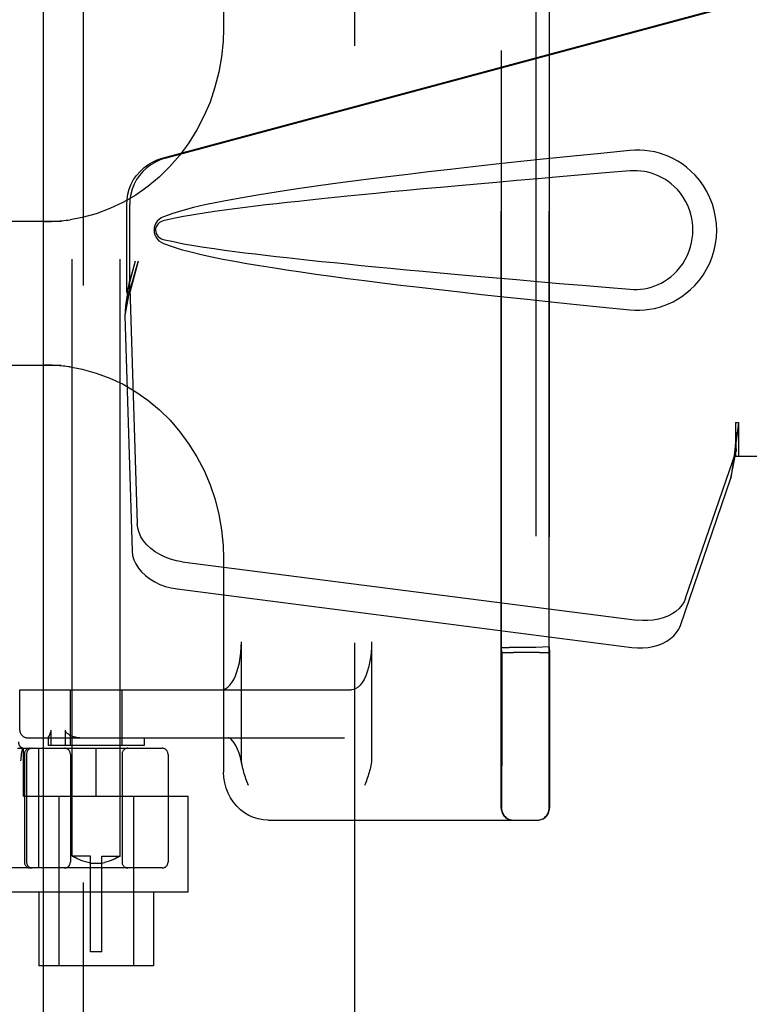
# Model space of a CAD drawing. Header units: inches. Extents: x 0 to 283, y 0 to 183.
# Tile 54 of 83: x 99.17 to 101.07, y 91.9 to 94.47. Entities that reach past the tile are written whole.
import ezdxf

# ---------------------------------------------------------------- set-up
doc = ezdxf.new("R2010")
doc.units = ezdxf.units.IN
doc.header["$LTSCALE"] = 15.583333
doc.header["$MEASUREMENT"] = 0
doc.linetypes.add('HIDDEN', pattern=[0.2, 0.1, -0.1])
doc.layers.add('DEFAULT_2', color=8, linetype='HIDDEN')
doc.layers.add('RIGHTHAND_DOOR_ASSEMBLY', color=7, linetype='CONTINUOUS')

msp = doc.modelspace()

# ---------------------------------------------------------------- linework, layer by layer
at = {"layer": 'DEFAULT_2', "color": 8, "linetype": 'HIDDEN'}
for p, q in [((100.0419, 63.2353), (100.0419, 124.2773)), ((99.3044, 92.2873), (99.3044, 95.7373)), ((99.4294, 92.2873), (99.4294, 95.7373)), ((100.4246, 92.4123), (100.4246, 95.1003)), ((100.5496, 92.4123), (100.5496, 95.1003)), ((99.6996, 95.0063), (99.6996, 94.4477)), ((100.4251, 92.8322), (100.4251, 94.6803)), ((100.5151, 94.6807), (100.5151, 92.8319)), ((100.55, 94.6794), (100.55, 92.8332)), ((99.2757, 93.9438), (98.7981, 93.9438)), ((98.7981, 93.5688), (99.2757, 93.5688)), ((99.6996, 93.0649), (99.6996, 92.5063)), ((99.746, 92.5448), (99.746, 92.8463)), ((100.086, 92.8463), (100.086, 92.5448)), ((100.4258, 92.8193), (100.4251, 92.8322)), ((100.5151, 92.8319), (100.4451, 92.8319)), ((100.55, 92.8332), (100.5151, 92.8319)), ((100.55, 92.8332), (100.5508, 92.8193)), ((100.4472, 92.8188), (100.4568, 92.8188)), ((100.5247, 92.8188), (100.4568, 92.8188)), ((100.5247, 92.8188), (100.5338, 92.8188)), ((100.5338, 92.8188), (100.5417, 92.8189)), ((99.1673, 92.7213), (100.0333, 92.7213)), ((99.1673, 92.6163), (99.1673, 92.7213)), ((99.1675, 92.6163), (99.1675, 92.7213)), ((99.2994, 92.5763), (99.2994, 92.7213)), ((99.4344, 92.5763), (99.4344, 92.7213)), ((99.2438, 92.6008), (99.2456, 92.6045)), ((99.2493, 92.5763), (99.2493, 92.6163)), ((99.286, 92.6163), (99.286, 92.5763)), ((99.1873, 92.5963), (100.0152, 92.5963)), ((99.2419, 92.5965), (99.2419, 92.5763)), ((99.242, 92.5963), (99.2419, 92.5964)), ((99.4919, 92.5763), (99.2419, 92.5763)), ((99.4919, 92.5963), (99.4919, 92.5763)), ((99.1617, 92.5688), (99.5394, 92.5688)), ((99.1722, 92.5547), (99.1721, 92.5542)), ((99.1722, 92.5547), (99.1756, 92.5692)), ((99.1769, 92.4438), (99.1769, 92.5688)), ((99.1794, 92.5538), (99.1794, 92.2713)), ((99.1851, 92.5538), (99.1851, 92.2713)), ((99.2171, 92.2563), (99.2171, 92.5688)), ((99.2994, 92.5538), (99.2994, 92.2713)), ((99.3669, 92.4438), (99.3669, 92.5688)), ((99.4344, 92.5538), (99.4344, 92.2713)), ((99.5544, 92.5538), (99.5544, 92.2713)), ((99.1701, 92.5359), (99.1706, 92.5402)), ((100.4257, 92.5344), (100.4256, 92.5108)), ((100.5507, 92.5344), (100.5506, 92.5108)), ((100.4256, 92.5108), (100.4256, 92.4797)), ((100.5506, 92.5108), (100.5506, 92.4796)), ((100.4256, 92.4797), (100.4255, 92.4288)), ((100.5506, 92.4796), (100.5505, 92.4287)), ((99.1769, 92.4438), (99.6069, 92.4438)), ((99.2694, 92.4438), (99.2694, 92.0013)), ((99.4644, 92.4438), (99.4644, 92.0013)), ((99.6069, 92.1943), (99.6069, 92.4438)), ((99.8158, 92.3813), (100.5194, 92.3813)), ((99.3519, 92.2873), (99.3044, 92.2873)), ((99.3044, 92.2873), (99.3048, 92.2871)), ((99.3077, 92.2855), (99.3048, 92.2871)), ((99.3102, 92.2841), (99.3076, 92.2855)), ((99.3135, 92.2824), (99.3102, 92.2842)), ((99.3175, 92.2805), (99.3135, 92.2825)), ((99.3222, 92.2784), (99.3175, 92.2805)), ((99.3275, 92.2762), (99.3221, 92.2784)), ((99.3332, 92.2741), (99.3274, 92.2762)), ((99.3393, 92.2722), (99.3332, 92.2741)), ((99.3455, 92.2706), (99.3392, 92.2722)), ((99.3519, 92.2693), (99.3455, 92.2706)), ((99.3519, 92.0373), (99.3519, 92.2873)), ((99.3819, 92.2681), (99.3519, 92.2681)), ((99.3819, 92.2873), (99.4294, 92.2873)), ((99.3819, 92.0373), (99.3819, 92.2873)), ((99.3819, 92.2693), (99.3883, 92.2706)), ((99.3946, 92.2722), (99.3883, 92.2706)), ((99.4007, 92.2741), (99.3945, 92.2722)), ((99.4064, 92.2762), (99.4006, 92.2741)), ((99.4117, 92.2784), (99.4063, 92.2762)), ((99.4164, 92.2805), (99.4116, 92.2784)), ((99.4204, 92.2825), (99.4163, 92.2805)), ((99.4236, 92.2842), (99.4203, 92.2824)), ((99.4262, 92.2855), (99.4236, 92.2841)), ((99.4291, 92.2871), (99.4262, 92.2855)), ((99.4291, 92.2871), (99.4294, 92.2873)), ((99.5394, 92.2563), (97.0444, 92.2563)), ((99.1269, 92.1943), (99.6069, 92.1943)), ((99.2169, 92.1943), (99.2169, 92.0013)), ((99.5169, 92.1943), (99.5169, 92.0013)), ((99.3819, 92.0373), (99.3519, 92.0373)), ((99.5169, 92.0013), (99.2169, 92.0013))]:
    msp.add_line(p, q, dxfattribs=at)
for points in [[(99.6996, 94.4477), (99.6984, 94.4139), (99.6942, 94.3734), (99.6871, 94.3334), (99.677, 94.2941), (99.6641, 94.2557), (99.6483, 94.2186), (99.6298, 94.183), (99.6088, 94.149), (99.5853, 94.1171), (99.5595, 94.0873), (99.5315, 94.0598), (99.5016, 94.035), (99.47, 94.0129), (99.4368, 93.9936), (99.4022, 93.9773), (99.3666, 93.9642), (99.3301, 93.9543), (99.2987, 93.9484)], [(99.232, 93.9438), (99.2378, 93.9438), (99.2435, 93.9439), (99.2493, 93.9441), (99.2549, 93.9443), (99.2606, 93.9446), (99.2662, 93.9449), (99.2717, 93.9453), (99.2773, 93.9458), (99.2827, 93.9464), (99.2881, 93.947), (99.2935, 93.9477), (99.2988, 93.9484)], [(99.2988, 93.5642), (99.2943, 93.5648), (99.2897, 93.5654), (99.285, 93.566), (99.2804, 93.5665), (99.2757, 93.5669), (99.2709, 93.5673), (99.2662, 93.5677), (99.2614, 93.568), (99.2566, 93.5682), (99.2517, 93.5684), (99.2468, 93.5686), (99.2419, 93.5687), (99.237, 93.5688), (99.232, 93.5688)], [(99.2987, 93.5642), (99.3305, 93.5582), (99.367, 93.5482), (99.4026, 93.5351), (99.4372, 93.5188), (99.4704, 93.4994), (99.5021, 93.4772), (99.532, 93.4523), (99.5599, 93.4248), (99.5857, 93.395), (99.6091, 93.363), (99.6301, 93.3291), (99.6485, 93.2935), (99.6643, 93.2563), (99.6772, 93.218), (99.6872, 93.1787), (99.6943, 93.1387), (99.6984, 93.0982), (99.6996, 93.0648)], [(99.6933, 92.7213), (99.6993, 92.7221), (99.705, 92.7244), (99.7107, 92.7283), (99.7162, 92.7337), (99.7214, 92.7405), (99.7262, 92.7486), (99.7306, 92.7579), (99.7345, 92.7684), (99.738, 92.7798), (99.7408, 92.7921), (99.7431, 92.805), (99.7447, 92.8185), (99.7457, 92.8322), (99.746, 92.8463)], [(100.086, 92.8463), (100.0857, 92.8322), (100.0847, 92.8185), (100.0831, 92.805), (100.0808, 92.7921), (100.078, 92.7798), (100.0745, 92.7684), (100.0706, 92.7579), (100.0662, 92.7486), (100.0614, 92.7405), (100.0562, 92.7337), (100.0507, 92.7283), (100.0451, 92.7244), (100.0393, 92.7221), (100.0333, 92.7213)], [(100.4258, 92.8193), (100.4262, 92.8192), (100.4273, 92.8192), (100.4292, 92.8191), (100.4317, 92.819), (100.4349, 92.8189), (100.4386, 92.8189), (100.4472, 92.8188)], [(100.4258, 92.8193), (100.4258, 92.7817), (100.4258, 92.7636), (100.4258, 92.7459)], [(100.5417, 92.8189), (100.5448, 92.819), (100.5474, 92.8191), (100.5493, 92.8192), (100.5504, 92.8192), (100.5508, 92.8193)], [(100.5508, 92.8193), (100.5508, 92.7821), (100.5508, 92.7641), (100.5508, 92.7464)], [(100.4258, 92.7459), (100.4257, 92.7116), (100.4257, 92.695), (100.4257, 92.6787), (100.4257, 92.6627)], [(100.5508, 92.7464), (100.5507, 92.7122), (100.5507, 92.6955), (100.5507, 92.6792), (100.5507, 92.6631)], [(100.4257, 92.6627), (100.4257, 92.6316), (100.4257, 92.6165)], [(100.5507, 92.6631), (100.5507, 92.6319), (100.5507, 92.6168)], [(99.2419, 92.5964), (99.242, 92.5967), (99.2421, 92.5972), (99.2424, 92.5978), (99.2427, 92.5985), (99.243, 92.5992), (99.2434, 92.6), (99.2438, 92.6008)], [(99.2456, 92.6045), (99.2461, 92.6054), (99.2466, 92.6064), (99.2471, 92.6075), (99.2475, 92.6086), (99.248, 92.6097), (99.2484, 92.6109), (99.2487, 92.6121), (99.249, 92.6134), (99.2492, 92.6148), (99.2493, 92.6163)], [(99.286, 92.6163), (99.2862, 92.6149), (99.2866, 92.6136), (99.2871, 92.6124), (99.2879, 92.6113), (99.2888, 92.6102), (99.2897, 92.6092), (99.2908, 92.6082), (99.292, 92.6072), (99.2933, 92.6062), (99.2948, 92.6053), (99.2963, 92.6043), (99.2979, 92.6034)], [(99.2979, 92.6034), (99.3022, 92.6014), (99.307, 92.5998), (99.3122, 92.5983), (99.3179, 92.5973), (99.3242, 92.5966), (99.3309, 92.5963)], [(100.4257, 92.6165), (100.4257, 92.5874), (100.4257, 92.5734)], [(100.5507, 92.6168), (100.5507, 92.5876), (100.5507, 92.5736)], [(99.7489, 92.5203), (99.7467, 92.5314), (99.7436, 92.5445), (99.74, 92.5563), (99.736, 92.5668), (99.7317, 92.5757), (99.7274, 92.5829), (99.7232, 92.5884), (99.7194, 92.5923), (99.716, 92.5948), (99.7133, 92.596), (99.7114, 92.5963)], [(99.1706, 92.5402), (99.1711, 92.5447), (99.1716, 92.5494), (99.1721, 92.5542)], [(100.4257, 92.5734), (100.4257, 92.5469), (100.4257, 92.5344)], [(100.5507, 92.5736), (100.5507, 92.547), (100.5507, 92.5344)], [(99.748, 92.5248), (99.7472, 92.5298), (99.7466, 92.5347), (99.7462, 92.5397), (99.746, 92.5448)], [(100.086, 92.5448), (100.0858, 92.5391), (100.0854, 92.5336), (100.0847, 92.5286), (100.0839, 92.5237), (100.083, 92.5191), (100.0819, 92.5146), (100.0808, 92.5102), (100.0796, 92.5058), (100.0783, 92.5015), (100.0769, 92.4971), (100.0755, 92.4928), (100.074, 92.4884), (100.0725, 92.4841)], [(99.8158, 92.3813), (99.8029, 92.3821), (99.7902, 92.3843), (99.7778, 92.3881), (99.7658, 92.3934), (99.7544, 92.4001), (99.7437, 92.4082), (99.734, 92.4175), (99.7252, 92.4279), (99.7176, 92.4394), (99.7112, 92.4517), (99.7062, 92.4647), (99.7025, 92.4783), (99.7003, 92.4922), (99.6996, 92.5063)], [(99.7642, 92.4713), (99.761, 92.4801), (99.7595, 92.4844), (99.7579, 92.4888), (99.7564, 92.4932), (99.755, 92.4976), (99.7536, 92.5021), (99.7523, 92.5066), (99.7511, 92.5111), (99.7499, 92.5157), (99.7489, 92.5203)], [(100.0725, 92.4841), (100.0695, 92.4755), (100.0679, 92.4713)], [(100.4255, 92.4288), (100.4254, 92.4145), (100.4254, 92.413), (100.4254, 92.4123)], [(100.5505, 92.4287), (100.5504, 92.4145), (100.5504, 92.4129), (100.5504, 92.4123)]]:
    msp.add_lwpolyline(points, dxfattribs=at)
for centre, radius, start, end in [((99.1873, 92.6163), 0.02, 180, 270), ((99.1875, 92.6163), 0.02, 180, 270), ((99.179, 92.5838), 0.015, 173.0043, 270), ((99.1944, 92.5538), 0.015, 90, 180), ((99.2001, 92.5538), 0.015, 90, 180), ((99.2844, 92.5538), 0.015, 0, 90), ((99.4494, 92.5538), 0.015, 90, 180), ((99.5394, 92.5538), 0.015, 0, 90), ((100.4556, 92.4123), 0.031, 180, 270), ((100.4564, 92.4123), 0.031, 180, 270), ((100.5186, 92.4123), 0.031, 270, 360), ((100.5194, 92.4123), 0.031, 270, 360), ((99.1944, 92.2713), 0.015, 180, 270), ((99.2001, 92.2713), 0.015, 180, 270), ((99.2844, 92.2713), 0.015, 270, 360), ((99.4494, 92.2713), 0.015, 180, 270), ((99.5394, 92.2713), 0.015, 270, 360)]:
    msp.add_arc(centre, radius, start, end, dxfattribs=at)
msp.add_ellipse((100.4451, 92.8322), major_axis=(0.02, 0), ratio=0.017455, start_param=-3.140697, end_param=-1.569901, dxfattribs=at)
at = {"layer": 'RIGHTHAND_DOOR_ASSEMBLY', "color": 3, "linetype": 'Continuous'}
msp.add_line((99.2294, 62.6103), (99.2294, 124.9023), dxfattribs=at)
at = {"layer": 'RIGHTHAND_DOOR_ASSEMBLY', "color": 8, "linetype": 'HIDDEN'}
for p, q in [((99.3334, 62.6103), (99.3334, 124.9023)), ((99.539, 94.109), (101.0365, 94.5113)), ((99.5467, 94.109), (101.0441, 94.5113)), ((99.4466, 93.7584), (99.4466, 93.9882)), ((99.4543, 93.7584), (99.4543, 93.9882)), ((99.4685, 93.8401), (99.4466, 93.7584)), ((99.4761, 93.8401), (99.4543, 93.7584)), ((99.4527, 93.786), (99.4441, 93.7297)), ((99.4551, 93.7699), (99.4415, 93.6988)), ((99.4466, 93.7584), (99.4543, 93.7584)), ((99.4551, 93.7699), (99.4742, 93.1548)), ((99.4423, 93.7086), (99.4415, 93.6988)), ((99.4415, 93.6988), (99.4606, 93.0837)), ((101.0365, 93.4188), (101.0441, 93.4188)), ((101.0365, 93.4188), (101.0366, 93.4085)), ((101.0365, 93.4188), (101.0365, 93.3313)), ((101.0366, 93.4085), (101.0369, 93.3785)), ((101.0441, 93.4188), (101.0441, 93.3313)), ((101.0372, 93.3603), (101.0374, 93.3548)), ((100.906, 92.9608), (101.0379, 93.3446)), ((101.0243, 93.2736), (101.0379, 93.3446)), ((101.0337, 93.3398), (101.0243, 93.2736)), ((101.0365, 93.3313), (101.3574, 93.3313)), ((100.8924, 92.8897), (101.0243, 93.2736)), ((99.5917, 93.0557), (100.7791, 92.9032)), ((99.5781, 92.9847), (100.7656, 92.8322))]:
    msp.add_line(p, q, dxfattribs=at)
for points in [[(100.7605, 94.1293), (100.6849, 94.1217), (100.6123, 94.1144), (100.5426, 94.1071), (100.4757, 94.1001), (100.4116, 94.0932), (100.3501, 94.0864), (100.2911, 94.0798), (100.2345, 94.0733), (100.1803, 94.0669), (100.1283, 94.0606), (100.0785, 94.0544), (100.0307, 94.0482), (99.9849, 94.0421), (99.941, 94.0361), (99.8989, 94.0301), (99.8586, 94.0241), (99.82, 94.0181), (99.7831, 94.012), (99.7477, 94.006), (99.714, 93.9998), (99.6817, 93.9934), (99.6508, 93.9869), (99.6214, 93.9801), (99.5935, 93.9729), (99.5671, 93.9649), (99.5423, 93.9563)], [(100.7995, 94.1294), (100.7865, 94.1302), (100.7735, 94.1302), (100.7605, 94.1293)], [(100.7605, 93.7133), (100.7734, 93.7124), (100.7863, 93.7124), (100.7992, 93.7131), (100.8121, 93.7147), (100.8248, 93.7171), (100.8374, 93.7203), (100.8496, 93.7242), (100.8615, 93.7289), (100.8732, 93.7344), (100.8847, 93.7407), (100.8962, 93.7479), (100.9075, 93.7563), (100.9189, 93.7659), (100.9301, 93.777), (100.9411, 93.7897), (100.9515, 93.8038), (100.9607, 93.819), (100.9688, 93.8351), (100.9754, 93.8517), (100.9805, 93.8687), (100.9841, 93.8859), (100.9863, 93.9031), (100.9871, 93.9204), (100.9865, 93.9377), (100.9844, 93.955), (100.9809, 93.9721), (100.976, 93.9891), (100.9695, 94.0058), (100.9616, 94.022), (100.9525, 94.0373), (100.9422, 94.0515), (100.9312, 94.0644), (100.92, 94.0756), (100.9086, 94.0854), (100.8972, 94.0939), (100.8857, 94.1013), (100.8741, 94.1078), (100.8623, 94.1133), (100.8503, 94.1181), (100.838, 94.1221), (100.8253, 94.1254), (100.8125, 94.1278), (100.7995, 94.1294)], [(99.4466, 93.9882), (99.4474, 94.0019), (99.4496, 94.0153), (99.4533, 94.0284), (99.4583, 94.041), (99.4647, 94.0531), (99.4724, 94.0643), (99.4813, 94.0746), (99.4912, 94.084), (99.502, 94.0921), (99.5137, 94.0991), (99.526, 94.1047), (99.539, 94.109)], [(99.5467, 94.109), (99.5337, 94.1047), (99.5214, 94.0991), (99.5097, 94.0921), (99.4988, 94.084), (99.4889, 94.0746), (99.4801, 94.0643), (99.4724, 94.0531), (99.466, 94.041), (99.4609, 94.0284), (99.4573, 94.0153), (99.4551, 94.0019), (99.4543, 93.9882)], [(100.7605, 94.0758), (100.6971, 94.0705), (100.6359, 94.0653), (100.5769, 94.0603), (100.52, 94.0554), (100.4651, 94.0506), (100.4124, 94.046), (100.3616, 94.0415), (100.3128, 94.0371), (100.2659, 94.0329), (100.2209, 94.0287), (100.1778, 94.0247), (100.1366, 94.0208), (100.0971, 94.017), (100.0594, 94.0133), (100.0234, 94.0098), (99.989, 94.0063), (99.9563, 94.0029), (99.925, 93.9996), (99.8948, 93.9964), (99.8657, 93.9932), (99.8375, 93.99), (99.8099, 93.9869), (99.7827, 93.9836), (99.7558, 93.9803), (99.729, 93.9769), (99.7022, 93.9733), (99.6754, 93.9696), (99.6486, 93.9656), (99.6218, 93.9614), (99.5951, 93.9567), (99.5685, 93.9514), (99.5421, 93.9454)], [(100.7605, 93.7668), (100.7699, 93.7663), (100.7792, 93.7664), (100.7886, 93.7671), (100.798, 93.7684), (100.8073, 93.7702), (100.8164, 93.7726), (100.8252, 93.7756), (100.8339, 93.7791), (100.8423, 93.7832), (100.8506, 93.7878), (100.8588, 93.7931), (100.867, 93.7992), (100.8751, 93.8062), (100.8832, 93.8142), (100.8911, 93.8234), (100.8985, 93.8335), (100.9051, 93.8443), (100.9108, 93.8555), (100.9153, 93.8668), (100.9189, 93.8779), (100.9216, 93.8889), (100.9234, 93.8996), (100.9245, 93.9101), (100.9249, 93.9205), (100.9246, 93.9309), (100.9236, 93.9413), (100.9219, 93.952), (100.9194, 93.9629), (100.916, 93.974), (100.9116, 93.9852), (100.906, 93.9965), (100.8996, 94.0074), (100.8922, 94.0177), (100.8844, 94.0271), (100.8763, 94.0353), (100.8681, 94.0425), (100.8598, 94.0488), (100.8515, 94.0542), (100.8431, 94.059), (100.8345, 94.0631), (100.8258, 94.0667), (100.8169, 94.0698), (100.8077, 94.0723), (100.7983, 94.0742), (100.7889, 94.0755), (100.7795, 94.0762), (100.77, 94.0763), (100.7605, 94.0758)], [(99.5423, 93.9563), (99.5362, 93.9531), (99.531, 93.9493), (99.5264, 93.9446), (99.5228, 93.9393), (99.5201, 93.9337), (99.5185, 93.9278), (99.518, 93.9215), (99.5185, 93.9152), (99.52, 93.9092), (99.5226, 93.9035), (99.5263, 93.8982), (99.5308, 93.8934), (99.5362, 93.8895), (99.5423, 93.8863)], [(99.5421, 93.9454), (99.537, 93.9436), (99.5326, 93.9411), (99.5288, 93.9379), (99.5257, 93.9342), (99.5235, 93.9301), (99.5221, 93.9257), (99.5217, 93.9211), (99.5222, 93.9164), (99.5236, 93.9121), (99.5259, 93.9081), (99.529, 93.9045), (99.5328, 93.9014), (99.5371, 93.8989), (99.5421, 93.8971)], [(99.5421, 93.8971), (99.5685, 93.8912), (99.5949, 93.8859), (99.6216, 93.8812), (99.6483, 93.877), (99.6751, 93.873), (99.7019, 93.8693), (99.7286, 93.8657), (99.7554, 93.8623), (99.7822, 93.859), (99.8093, 93.8558), (99.8368, 93.8526), (99.8651, 93.8494), (99.8941, 93.8462), (99.9242, 93.843), (99.9555, 93.8397), (99.9882, 93.8364), (100.0225, 93.8329), (100.0585, 93.8293), (100.0962, 93.8256), (100.1357, 93.8219), (100.177, 93.8179), (100.2202, 93.8139), (100.2652, 93.8098), (100.3121, 93.8055), (100.3609, 93.8012), (100.4118, 93.7966), (100.4646, 93.792), (100.5195, 93.7872), (100.5766, 93.7823), (100.6357, 93.7773), (100.697, 93.7721), (100.7605, 93.7668)], [(99.5423, 93.8863), (99.5649, 93.8784), (99.5889, 93.871), (99.6142, 93.8642), (99.6408, 93.8579), (99.6686, 93.8518), (99.6977, 93.8459), (99.7281, 93.8402), (99.7599, 93.8345), (99.793, 93.8289), (99.8275, 93.8233), (99.8635, 93.8177), (99.901, 93.8122), (99.9401, 93.8066), (99.9808, 93.801), (100.0232, 93.7953), (100.0673, 93.7896), (100.1133, 93.7838), (100.1611, 93.778), (100.2109, 93.7721), (100.2627, 93.766), (100.3166, 93.7599), (100.3727, 93.7536), (100.4311, 93.7473), (100.4919, 93.7408), (100.5552, 93.7341), (100.621, 93.7273), (100.6894, 93.7204), (100.7605, 93.7133)], [(99.4761, 93.8401), (99.4708, 93.8205), (99.4655, 93.8013), (99.4601, 93.7824), (99.4546, 93.764), (99.4493, 93.7465), (99.4441, 93.7297)], [(99.4685, 93.8401), (99.4659, 93.8305), (99.4632, 93.8211), (99.4606, 93.8118), (99.4579, 93.8028), (99.4553, 93.7942), (99.4527, 93.786)], [(99.4527, 93.786), (99.4531, 93.7831), (99.4535, 93.7804), (99.4538, 93.7777), (99.4542, 93.775), (99.4546, 93.7724), (99.4551, 93.7699)], [(99.4441, 93.7297), (99.4436, 93.7243), (99.4423, 93.7086)], [(101.0441, 93.4188), (101.0416, 93.3985), (101.039, 93.3785), (101.0363, 93.3589), (101.0337, 93.3398)], [(101.0368, 93.391), (101.0367, 93.3834), (101.0362, 93.3706), (101.035, 93.3561), (101.0334, 93.3401), (101.0312, 93.3227), (101.0297, 93.3118)], [(101.0369, 93.3785), (101.0371, 93.3692), (101.0372, 93.3603)], [(101.0374, 93.3548), (101.0375, 93.3521), (101.0376, 93.3496), (101.0377, 93.3471), (101.0379, 93.3446)], [(99.5917, 93.0557), (99.5762, 93.0584), (99.5613, 93.0624), (99.5469, 93.0677), (99.5333, 93.0743), (99.5206, 93.0819), (99.5092, 93.0905), (99.4992, 93.1), (99.4906, 93.1102), (99.4838, 93.1209), (99.4787, 93.1321), (99.4755, 93.1433), (99.4742, 93.1548)], [(99.4606, 93.0837), (99.462, 93.0723), (99.4652, 93.061), (99.4702, 93.0499), (99.4771, 93.0392), (99.4856, 93.029), (99.4956, 93.0195), (99.5071, 93.0109), (99.5197, 93.0032), (99.5334, 92.9967), (99.5478, 92.9914), (99.5627, 92.9874), (99.5781, 92.9847)], [(100.906, 92.9608), (100.9018, 92.9511), (100.8961, 92.9421), (100.8889, 92.9338), (100.8803, 92.9262), (100.8705, 92.9195), (100.8596, 92.9138), (100.8476, 92.9091), (100.8349, 92.9055), (100.8215, 92.9032), (100.8076, 92.902), (100.7935, 92.902), (100.7791, 92.9032)], [(100.7656, 92.8322), (100.78, 92.831), (100.794, 92.8309), (100.8079, 92.8321), (100.8213, 92.8345), (100.8341, 92.8381), (100.846, 92.8427), (100.857, 92.8484), (100.8668, 92.8551), (100.8753, 92.8627), (100.8825, 92.8711), (100.8882, 92.8801), (100.8924, 92.8897)]]:
    msp.add_lwpolyline(points, dxfattribs=at)

doc.saveas('drawing.dxf')
